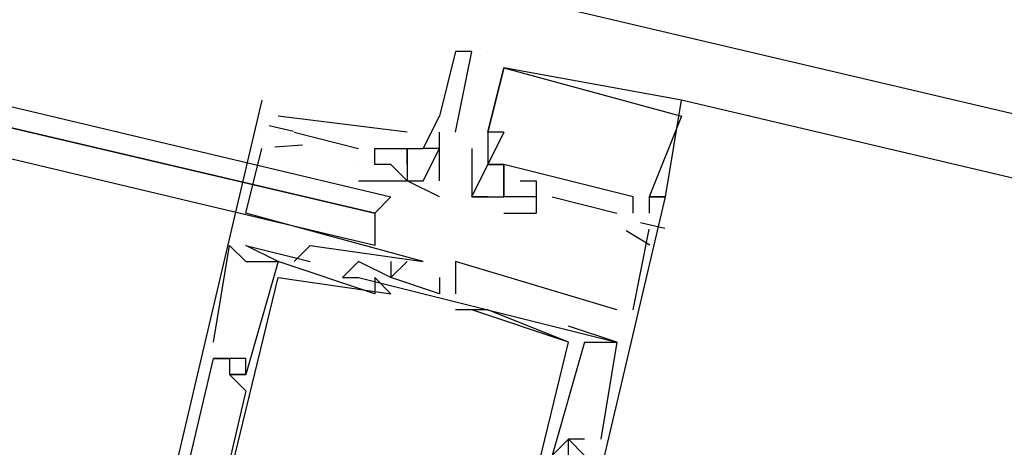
# Model space of a CAD drawing. Header units: feet. Extents: x -79 to 198, y -22 to 181.
# Tile 232 of 256: x 107.573 to 108.387, y 146.278 to 146.631. Entities that reach past the tile are written whole.
import ezdxf

# ---------------------------------------------------------------- set-up
doc = ezdxf.new("R2010")
doc.units = ezdxf.units.FT
doc.layers.add('A-LINEA', color=7, linetype='CONTINUOUS')

msp = doc.modelspace()

# ---------------------------------------------------------------- linework, layer by layer
at = {"layer": 'A-LINEA'}
for p, q in [((103.4267, 147.7244), (117.0533, 144.5111)), ((107.9333, 146.6044), (107.9333, 146.6044)), ((107.9467, 146.6044), (107.9467, 146.6044)), ((107.96, 146.6044), (107.96, 146.6044)), ((107.9733, 146.5911), (107.9733, 146.5911)), ((107.9733, 146.5911), (107.9733, 146.5911)), ((107.9733, 146.5911), (107.9733, 146.5911)), ((107.9733, 146.5911), (107.9733, 146.5911)), ((107.9733, 146.5911), (107.9733, 146.5911)), ((107.9733, 146.5911), (107.9733, 146.5911)), ((107.7733, 146.5644), (107.7733, 146.5644)), ((107.7733, 146.5644), (107.7733, 146.5644)), ((107.7733, 146.5644), (107.7733, 146.5644)), ((108.12, 146.5644), (108.12, 146.5644)), ((116.7067, 144.5378), (108.12, 146.5644)), ((108.12, 146.5644), (108.12, 146.5644)), ((108.12, 146.5644), (108.12, 146.5644)), ((107.7733, 146.5511), (107.7733, 146.5511)), ((107.7733, 146.5511), (107.7733, 146.5511)), ((107.7733, 146.5511), (107.7733, 146.5511)), ((107.7733, 146.5511), (107.7733, 146.5511)), ((107.7733, 146.5511), (107.7733, 146.5511)), ((107.7733, 146.5511), (107.7733, 146.5511)), ((107.8933, 146.5378), (107.7867, 146.5511)), ((107.7867, 146.5511), (107.7867, 146.5511)), ((107.8933, 146.5378), (107.7867, 146.5511)), ((107.7867, 146.5511), (107.7867, 146.5511)), ((107.8933, 146.5378), (107.7867, 146.5511)), ((107.7867, 146.5511), (107.7867, 146.5511)), ((107.92, 146.5511), (107.92, 146.5511)), ((107.92, 146.5511), (107.92, 146.5511)), ((108.12, 146.5511), (108.12, 146.5511)), ((108.12, 146.5511), (108.12, 146.5511)), ((108.12, 146.5511), (108.12, 146.5511)), ((107.7733, 146.5378), (107.7733, 146.5378)), ((107.7733, 146.5378), (107.7733, 146.5378)), ((107.7733, 146.5378), (107.7733, 146.5378)), ((107.7794, 146.5434), (107.7994, 146.5387)), ((107.7794, 146.5434), (107.7994, 146.5387)), ((107.7794, 146.5434), (107.7994, 146.5387)), ((107.7867, 146.5378), (107.7867, 146.5378)), ((107.7867, 146.5378), (107.7867, 146.5378)), ((107.7867, 146.5378), (107.7867, 146.5378)), ((107.8, 146.5378), (107.8533, 146.5244)), ((107.8, 146.5378), (107.8, 146.5378)), ((107.8, 146.5378), (107.8533, 146.5244)), ((107.8, 146.5378), (107.8, 146.5378)), ((107.8, 146.5378), (107.8533, 146.5244)), ((107.8, 146.5378), (107.8, 146.5378)), ((107.8933, 146.5378), (107.8933, 146.5378)), ((107.8933, 146.5378), (107.8933, 146.5378)), ((107.8933, 146.5378), (107.8933, 146.5378)), ((107.92, 146.5378), (107.92, 146.5378)), ((107.9333, 146.5378), (107.9333, 146.5378)), ((107.96, 146.5378), (107.96, 146.5378)), ((107.96, 146.5378), (107.96, 146.5378)), ((107.96, 146.5378), (107.96, 146.5378)), ((107.96, 146.5378), (107.96, 146.5378)), ((107.96, 146.5378), (107.96, 146.5378)), ((107.96, 146.5378), (107.96, 146.5378)), ((107.96, 146.5378), (107.96, 146.5378)), ((107.96, 146.5378), (107.96, 146.5378)), ((107.96, 146.5378), (107.96, 146.5378)), ((107.9733, 146.5378), (107.9733, 146.5378)), ((107.9733, 146.5378), (107.9733, 146.5378)), ((107.9733, 146.5378), (107.9733, 146.5378)), ((107.7733, 146.5244), (107.7733, 146.5244)), ((107.7733, 146.5244), (107.7733, 146.5244)), ((107.7733, 146.5244), (107.7733, 146.5244)), ((107.7842, 146.5257), (107.8069, 146.5273)), ((107.7842, 146.5257), (107.8069, 146.5273)), ((107.7842, 146.5257), (107.8069, 146.5273)), ((107.8, 146.5244), (107.8, 146.5244)), ((107.8, 146.5244), (107.8, 146.5244)), ((107.8, 146.5244), (107.8, 146.5244)), ((107.8533, 146.5244), (107.8533, 146.5244)), ((107.8533, 146.5244), (107.8533, 146.5244)), ((107.8533, 146.5244), (107.8533, 146.5244)), ((107.8667, 146.5244), (107.8667, 146.5244)), ((107.8667, 146.5244), (107.8667, 146.5244)), ((107.8667, 146.5244), (107.8667, 146.5244)), ((107.88, 146.5244), (107.88, 146.5244)), ((107.88, 146.5244), (107.88, 146.5244)), ((107.88, 146.5244), (107.88, 146.5244)), ((107.8933, 146.5244), (107.8933, 146.5244)), ((107.8933, 146.5244), (107.8933, 146.5244)), ((107.8933, 146.5244), (107.8933, 146.5244)), ((107.8933, 146.5244), (107.8933, 146.5244)), ((107.8933, 146.5244), (107.8933, 146.5244)), ((107.9067, 146.5244), (107.9067, 146.5244)), ((107.9067, 146.5244), (107.9067, 146.5244)), ((107.92, 146.5244), (107.92, 146.5244)), ((107.92, 146.5244), (107.92, 146.5244)), ((107.9467, 146.5244), (107.9467, 146.5244)), ((107.9467, 146.5244), (107.9467, 146.5244)), ((107.9467, 146.5244), (107.9467, 146.5244)), ((107.96, 146.5244), (107.96, 146.5244)), ((107.96, 146.5244), (107.96, 146.5244)), ((107.96, 146.5244), (107.96, 146.5244)), ((107.96, 146.5244), (107.96, 146.5244)), ((107.96, 146.5244), (107.96, 146.5244)), ((107.96, 146.5244), (107.96, 146.5244)), ((107.96, 146.5244), (107.96, 146.5244)), ((107.96, 146.5244), (107.96, 146.5244)), ((107.96, 146.5244), (107.96, 146.5244)), ((107.96, 146.5244), (107.96, 146.5244)), ((107.96, 146.5244), (107.96, 146.5244)), ((107.96, 146.5244), (107.96, 146.5244)), ((107.8533, 146.5111), (107.8533, 146.5111)), ((107.8533, 146.5111), (107.8533, 146.5111)), ((107.8533, 146.5111), (107.8533, 146.5111)), ((107.8533, 146.5111), (107.8533, 146.5111)), ((107.8533, 146.5111), (107.8533, 146.5111)), ((107.8533, 146.5111), (107.8533, 146.5111)), ((107.8667, 146.5111), (107.8667, 146.5111)), ((107.8667, 146.5111), (107.8667, 146.5111)), ((107.8667, 146.5111), (107.8667, 146.5111)), ((107.88, 146.5111), (107.88, 146.5111)), ((107.88, 146.5111), (107.88, 146.5111)), ((107.88, 146.5111), (107.88, 146.5111)), ((107.8933, 146.5111), (107.8933, 146.5111)), ((107.92, 146.5111), (107.92, 146.5111)), ((107.96, 146.5111), (107.96, 146.5111)), ((107.96, 146.5111), (107.96, 146.5111)), ((107.96, 146.5111), (107.96, 146.5111)), ((107.96, 146.5111), (107.96, 146.5111)), ((107.96, 146.5111), (107.96, 146.5111)), ((107.96, 146.5111), (107.96, 146.5111)), ((107.9733, 146.5111), (107.9733, 146.5111)), ((107.9733, 146.5111), (107.9733, 146.5111)), ((107.9733, 146.5111), (107.9733, 146.5111)), ((107.9733, 146.5111), (107.9733, 146.5111)), ((107.9733, 146.5111), (107.9733, 146.5111)), ((107.9733, 146.5111), (107.9733, 146.5111)), ((107.9733, 146.5111), (107.9733, 146.5111)), ((107.9733, 146.5111), (107.9733, 146.5111)), ((107.9733, 146.5111), (107.9733, 146.5111)), ((107.8533, 146.4978), (107.8533, 146.4978)), ((107.8533, 146.4978), (107.8533, 146.4978)), ((107.8533, 146.4978), (107.8533, 146.4978)), ((107.8933, 146.4978), (107.8933, 146.4978)), ((107.8933, 146.4978), (107.8933, 146.4978)), ((107.8933, 146.4978), (107.8933, 146.4978)), ((107.8933, 146.4978), (107.8933, 146.4978)), ((107.8933, 146.4978), (107.8933, 146.4978)), ((107.8933, 146.4978), (107.8933, 146.4978)), ((107.9067, 146.4978), (107.9067, 146.4978)), ((107.92, 146.4978), (107.92, 146.4978)), ((107.9467, 146.4978), (107.9467, 146.4978)), ((107.9467, 146.4978), (107.9467, 146.4978)), ((107.9467, 146.4978), (107.9467, 146.4978)), ((107.9733, 146.4978), (107.9733, 146.4978)), ((107.9733, 146.4978), (107.9733, 146.4978)), ((107.9733, 146.4978), (107.9733, 146.4978)), ((107.9733, 146.4978), (107.9733, 146.4978)), ((107.9733, 146.4978), (107.9733, 146.4978)), ((107.9733, 146.4978), (107.9733, 146.4978)), ((107.9867, 146.4978), (107.9867, 146.4978)), ((107.9867, 146.4978), (107.9867, 146.4978)), ((107.9867, 146.4978), (107.9867, 146.4978)), ((108, 146.4978), (108, 146.4978)), ((108, 146.4978), (108, 146.4978)), ((108, 146.4978), (108, 146.4978)), ((107.92, 146.4844), (107.92, 146.4844)), ((107.9467, 146.4844), (107.9467, 146.4844)), ((107.9467, 146.4844), (107.9467, 146.4844)), ((107.9467, 146.4844), (107.9467, 146.4844)), ((107.9467, 146.4844), (107.9467, 146.4844)), ((107.9467, 146.4844), (107.9467, 146.4844)), ((107.9467, 146.4844), (107.9467, 146.4844)), ((107.96, 146.4844), (107.96, 146.4844)), ((107.96, 146.4844), (107.96, 146.4844)), ((107.96, 146.4844), (107.96, 146.4844)), ((107.9733, 146.4844), (107.9733, 146.4844)), ((107.9733, 146.4844), (107.9733, 146.4844)), ((107.9733, 146.4844), (107.9733, 146.4844)), ((107.9733, 146.4844), (107.9733, 146.4844)), ((107.9733, 146.4844), (107.9733, 146.4844)), ((107.9733, 146.4844), (107.9733, 146.4844)), ((107.9733, 146.4844), (107.9733, 146.4844)), ((107.9733, 146.4844), (107.9733, 146.4844)), ((107.9733, 146.4844), (107.9733, 146.4844)), ((107.9867, 146.4844), (107.9867, 146.4844)), ((107.9867, 146.4844), (107.9867, 146.4844)), ((107.9867, 146.4844), (107.9867, 146.4844)), ((108, 146.4844), (108, 146.4711)), ((108, 146.4844), (108, 146.4844)), ((108, 146.4844), (108, 146.4844)), ((108, 146.4844), (108, 146.4711)), ((108, 146.4844), (108, 146.4844)), ((108, 146.4844), (108, 146.4844)), ((108, 146.4844), (108, 146.4711)), ((108, 146.4844), (108, 146.4844)), ((108, 146.4844), (108, 146.4844)), ((108.0133, 146.4844), (108.0667, 146.4711)), ((108.0133, 146.4844), (108.0133, 146.4844)), ((108.0133, 146.4844), (108.0667, 146.4711)), ((108.0133, 146.4844), (108.0133, 146.4844)), ((108.0133, 146.4844), (108.0667, 146.4711)), ((108.0133, 146.4844), (108.0133, 146.4844)), ((108.08, 146.4844), (108.08, 146.4844)), ((108.08, 146.4844), (108.08, 146.4844)), ((108.08, 146.4844), (108.08, 146.4844)), ((108.0933, 146.4844), (108.0933, 146.4844)), ((108.0933, 146.4844), (108.0933, 146.4844)), ((108.0933, 146.4844), (108.0933, 146.4844)), ((108.0933, 146.4844), (108.0933, 146.4844)), ((108.0933, 146.4844), (108.0933, 146.4844)), ((108.0933, 146.4844), (108.0933, 146.4844)), ((108.1067, 146.4844), (108.1067, 146.4844)), ((108.1067, 146.4844), (108.1067, 146.4844)), ((108.1067, 146.4844), (108.1067, 146.4844)), ((108.1067, 146.4844), (108.1067, 146.4844)), ((108.1067, 146.4844), (108.1067, 146.4844)), ((108.1067, 146.4844), (108.1067, 146.4844)), ((107.76, 146.4711), (107.76, 146.4711)), ((107.76, 146.4711), (107.76, 146.4711)), ((107.76, 146.4711), (107.76, 146.4711)), ((107.9733, 146.4711), (108, 146.4711)), ((107.9733, 146.4711), (107.9733, 146.4711)), ((107.9733, 146.4711), (108, 146.4711)), ((107.9733, 146.4711), (107.9733, 146.4711)), ((107.9733, 146.4711), (108, 146.4711)), ((107.9733, 146.4711), (107.9733, 146.4711)), ((108, 146.4711), (108, 146.4711)), ((108, 146.4711), (108, 146.4711)), ((108, 146.4711), (108, 146.4711)), ((108.0667, 146.4711), (108.0667, 146.4711)), ((108.0667, 146.4711), (108.0667, 146.4711)), ((108.0667, 146.4711), (108.0667, 146.4711)), ((108.08, 146.4711), (108.08, 146.4711)), ((108.08, 146.4711), (108.08, 146.4711)), ((108.08, 146.4711), (108.08, 146.4711)), ((108.0933, 146.4711), (108.0933, 146.4711)), ((108.0933, 146.4711), (108.0933, 146.4711)), ((108.0933, 146.4711), (108.0933, 146.4711)), ((108.0743, 146.4566), (108.0938, 146.445)), ((108.0743, 146.4566), (108.0938, 146.445)), ((108.0743, 146.4566), (108.0938, 146.445)), ((108.08, 146.4578), (108.08, 146.4578)), ((108.08, 146.3911), (108.0933, 146.4578)), ((108.08, 146.4578), (108.08, 146.4578)), ((108.08, 146.4578), (108.08, 146.4578)), ((108.08, 146.3911), (108.0933, 146.4578)), ((108.08, 146.4578), (108.08, 146.4578)), ((108.08, 146.4578), (108.08, 146.4578)), ((108.08, 146.3911), (108.0933, 146.4578)), ((108.08, 146.4578), (108.08, 146.4578)), ((108.0861, 146.4634), (108.1061, 146.4587)), ((108.0861, 146.4634), (108.1061, 146.4587)), ((108.0861, 146.4634), (108.1061, 146.4587)), ((108.0933, 146.4578), (108.0933, 146.4578)), ((108.0933, 146.4578), (108.0933, 146.4578)), ((108.0933, 146.4578), (108.0933, 146.4578)), ((107.7333, 146.3644), (107.7467, 146.4444)), ((107.7333, 146.3644), (107.7467, 146.4444)), ((107.7333, 146.3644), (107.7467, 146.4444)), ((107.7467, 146.4444), (107.76, 146.4311)), ((107.7467, 146.4444), (107.7467, 146.4444)), ((107.7467, 146.4444), (107.76, 146.4311)), ((107.7467, 146.4444), (107.7467, 146.4444)), ((107.7467, 146.4444), (107.76, 146.4311)), ((107.7467, 146.4444), (107.7467, 146.4444)), ((107.76, 146.4444), (107.8133, 146.4311)), ((107.76, 146.4444), (107.76, 146.4444)), ((107.76, 146.4444), (107.76, 146.4444)), ((107.76, 146.4444), (107.8133, 146.4311)), ((107.76, 146.4444), (107.76, 146.4444)), ((107.76, 146.4444), (107.76, 146.4444)), ((107.76, 146.4444), (107.8133, 146.4311)), ((107.76, 146.4444), (107.76, 146.4444)), ((107.76, 146.4444), (107.76, 146.4444)), ((107.8133, 146.4444), (107.8133, 146.4444)), ((107.8133, 146.4444), (107.8133, 146.4444)), ((107.8133, 146.4444), (107.8133, 146.4444)), ((107.76, 146.4311), (107.76, 146.4311)), ((107.76, 146.4311), (107.76, 146.4311)), ((107.76, 146.4311), (107.76, 146.4311)), ((107.7867, 146.4311), (107.7867, 146.4311)), ((107.7867, 146.4311), (107.7867, 146.4311)), ((107.7867, 146.4311), (107.7867, 146.4311)), ((107.7867, 146.4311), (107.7867, 146.4311)), ((107.7867, 146.4311), (107.7867, 146.4311)), ((107.7867, 146.4311), (107.7867, 146.4311)), ((107.8, 146.4311), (107.8, 146.4311)), ((107.8, 146.4311), (107.8, 146.4311)), ((107.8, 146.4311), (107.8, 146.4311)), ((107.8133, 146.4311), (107.8133, 146.4311)), ((107.8133, 146.4311), (107.8133, 146.4311)), ((107.8133, 146.4311), (107.8133, 146.4311)), ((107.8533, 146.4311), (107.8533, 146.4311)), ((107.8533, 146.4311), (107.8533, 146.4311)), ((107.8533, 146.4311), (107.8533, 146.4311)), ((107.88, 146.4311), (107.88, 146.4311)), ((107.88, 146.4311), (107.88, 146.4311)), ((107.88, 146.4311), (107.88, 146.4311)), ((107.8933, 146.4311), (107.8933, 146.4311)), ((107.8933, 146.4311), (107.8933, 146.4311)), ((107.8933, 146.4311), (107.8933, 146.4311)), ((107.9067, 146.4311), (107.9067, 146.4311)), ((107.9067, 146.4311), (107.9067, 146.4311)), ((107.9067, 146.4311), (107.9067, 146.4311)), ((107.9333, 146.4311), (107.9333, 146.4311)), ((107.9333, 146.4311), (107.9333, 146.4311)), ((107.9333, 146.4311), (107.9333, 146.4311)), ((107.7867, 146.4178), (107.7867, 146.4178)), ((107.7867, 146.4178), (107.7867, 146.4178)), ((107.7867, 146.4178), (107.7867, 146.4178)), ((107.84, 146.4178), (107.84, 146.4178)), ((107.84, 146.4178), (107.84, 146.4178)), ((107.84, 146.4178), (107.84, 146.4178)), ((107.8533, 146.4178), (107.8533, 146.4178)), ((107.8533, 146.4178), (107.8533, 146.4178)), ((107.8533, 146.4178), (107.8533, 146.4178)), ((107.8667, 146.4178), (107.8667, 146.4178)), ((107.8667, 146.4178), (107.8667, 146.4178)), ((107.8667, 146.4178), (107.8667, 146.4178)), ((107.88, 146.4178), (107.88, 146.4178)), ((107.88, 146.4178), (107.88, 146.4178)), ((107.88, 146.4178), (107.88, 146.4178)), ((107.88, 146.4178), (107.88, 146.4178)), ((107.88, 146.4178), (107.88, 146.4178)), ((107.88, 146.4178), (107.88, 146.4178)), ((107.92, 146.4178), (107.92, 146.4178)), ((107.92, 146.4178), (107.92, 146.4178)), ((107.92, 146.4178), (107.92, 146.4178)), ((107.9333, 146.4178), (107.9333, 146.4178)), ((107.9333, 146.4178), (107.9333, 146.4178)), ((107.9333, 146.4178), (107.9333, 146.4178)), ((107.9333, 146.4178), (107.9333, 146.4178)), ((107.9333, 146.4178), (107.9333, 146.4178)), ((107.9333, 146.4178), (107.9333, 146.4178)), ((107.9333, 146.4178), (107.9333, 146.4178)), ((107.9333, 146.4178), (107.9333, 146.4178)), ((107.9333, 146.4178), (107.9333, 146.4178)), ((107.8667, 146.4044), (107.8667, 146.4044)), ((107.8667, 146.4044), (107.8667, 146.4044)), ((107.8667, 146.4044), (107.8667, 146.4044)), ((107.88, 146.4044), (107.88, 146.4044)), ((107.88, 146.4044), (107.88, 146.4044)), ((107.88, 146.4044), (107.88, 146.4044)), ((107.92, 146.4044), (107.92, 146.4044)), ((107.92, 146.4044), (107.92, 146.4044)), ((107.92, 146.4044), (107.92, 146.4044)), ((107.9333, 146.4044), (107.9333, 146.4044)), ((107.9333, 146.4044), (107.9333, 146.4044)), ((107.9333, 146.4044), (107.9333, 146.4044)), ((107.9333, 146.4044), (107.9333, 146.4044)), ((107.9333, 146.4044), (107.9333, 146.4044)), ((107.9333, 146.4044), (107.9333, 146.4044)), ((107.9333, 146.3911), (107.9333, 146.3911)), ((107.9333, 146.3911), (107.9333, 146.3911)), ((107.9333, 146.3911), (107.9333, 146.3911)), ((107.9467, 146.3911), (107.9467, 146.3911)), ((107.9467, 146.3911), (107.9467, 146.3911)), ((107.9467, 146.3911), (107.9467, 146.3911)), ((107.9467, 146.3911), (107.9467, 146.3911)), ((107.9467, 146.3911), (107.9467, 146.3911)), ((107.9467, 146.3911), (107.9467, 146.3911)), ((107.9467, 146.3911), (107.9467, 146.3911)), ((107.9467, 146.3911), (107.9467, 146.3911)), ((107.9467, 146.3911), (107.9467, 146.3911)), ((107.96, 146.3911), (107.96, 146.3911)), ((107.96, 146.3911), (107.96, 146.3911)), ((107.96, 146.3911), (107.96, 146.3911)), ((107.96, 146.3911), (107.96, 146.3911)), ((107.96, 146.3911), (107.96, 146.3911)), ((107.96, 146.3911), (107.96, 146.3911)), ((108.0667, 146.3911), (108.0667, 146.3911)), ((108.0667, 146.3911), (108.0667, 146.3911)), ((108.0667, 146.3911), (108.0667, 146.3911)), ((108.08, 146.3911), (108.08, 146.3911)), ((108.08, 146.3911), (108.08, 146.3911)), ((108.08, 146.3911), (108.08, 146.3911)), ((108.0267, 146.3778), (108.0267, 146.3778)), ((108.0267, 146.3778), (108.0267, 146.3778)), ((108.0267, 146.3778), (108.0267, 146.3778)), ((107.7333, 146.3644), (107.7333, 146.3644)), ((107.7333, 146.3644), (107.7333, 146.3644)), ((107.7333, 146.3644), (107.7333, 146.3644)), ((108.0267, 146.3644), (108.0267, 146.3644)), ((108.0267, 146.3644), (108.0267, 146.3644)), ((108.0267, 146.3644), (108.0267, 146.3644)), ((108.0267, 146.3644), (108.0267, 146.3644)), ((108.0267, 146.3644), (108.0267, 146.3644)), ((108.0267, 146.3644), (108.0267, 146.3644)), ((108.04, 146.3644), (108.04, 146.3644)), ((108.04, 146.3644), (108.04, 146.3644)), ((108.04, 146.3644), (108.04, 146.3644)), ((108.0667, 146.3644), (108.0667, 146.3644)), ((108.0667, 146.3644), (108.0667, 146.3644)), ((108.0667, 146.3644), (108.0667, 146.3644)), ((108.0667, 146.3644), (108.0667, 146.3644)), ((108.0667, 146.3644), (108.0667, 146.3644)), ((108.0667, 146.3644), (108.0667, 146.3644)), ((107.7333, 146.3511), (107.7333, 146.3511)), ((107.7333, 146.3511), (107.7333, 146.3511)), ((107.7333, 146.3511), (107.7333, 146.3511)), ((107.7333, 146.3511), (107.7333, 146.3511)), ((107.7333, 146.3511), (107.7333, 146.3511)), ((107.7333, 146.3511), (107.7333, 146.3511)), ((107.7467, 146.3511), (107.7467, 146.3511)), ((107.7467, 146.3511), (107.7467, 146.3511)), ((107.7467, 146.3511), (107.7467, 146.3511)), ((107.7467, 146.3511), (107.7467, 146.3511)), ((107.7467, 146.3511), (107.7467, 146.3511)), ((107.7467, 146.3511), (107.7467, 146.3511)), ((107.76, 146.3511), (107.76, 146.3511)), ((107.76, 146.3511), (107.76, 146.3511)), ((107.76, 146.3511), (107.76, 146.3511)), ((107.7467, 146.3378), (107.7467, 146.3378)), ((107.7467, 146.3378), (107.7467, 146.3378)), ((107.7467, 146.3378), (107.7467, 146.3378)), ((107.7467, 146.3378), (107.7467, 146.3378)), ((107.7467, 146.3378), (107.7467, 146.3378)), ((107.7467, 146.3378), (107.7467, 146.3378)), ((107.7467, 146.3378), (107.7467, 146.3378)), ((107.7467, 146.3378), (107.7467, 146.3378)), ((107.7467, 146.3378), (107.7467, 146.3378)), ((107.76, 146.3378), (107.76, 146.3378)), ((107.76, 146.3378), (107.76, 146.3378)), ((107.76, 146.3378), (107.76, 146.3378)), ((107.76, 146.3378), (107.76, 146.3378)), ((107.76, 146.3378), (107.76, 146.3378)), ((107.76, 146.3378), (107.76, 146.3378)), ((107.76, 146.3244), (107.76, 146.3244)), ((107.76, 146.3244), (107.76, 146.3244)), ((107.76, 146.3244), (107.76, 146.3244)), ((108.0267, 146.2844), (108.0267, 146.2844)), ((108.0267, 146.2844), (108.0267, 146.2844)), ((108.0267, 146.2844), (108.0267, 146.2844)), ((108.0267, 146.2844), (108.0267, 146.2844)), ((108.0267, 146.2844), (108.0267, 146.2844)), ((108.0267, 146.2844), (108.0267, 146.2844)), ((108.0267, 146.2844), (108.0267, 146.2844)), ((108.0267, 146.2844), (108.0267, 146.2844)), ((108.0267, 146.2844), (108.0267, 146.2844)), ((108.04, 146.2844), (108.04, 146.2844)), ((108.04, 146.2844), (108.04, 146.2844)), ((108.04, 146.2844), (108.04, 146.2844)), ((108.0533, 146.2844), (108.0533, 146.2844)), ((108.0533, 146.2844), (108.0533, 146.2844)), ((108.0533, 146.2844), (108.0533, 146.2844))]:
    msp.add_line(p, q, dxfattribs=at)
for points in [[(103.56, 147.5111), (107.88, 146.4844), (107.8667, 146.4711), (103.5467, 147.4844), (103.5467, 147.4978), (103.5467, 147.5111), (103.56, 147.5111)], [(103.5467, 147.4844), (107.8667, 146.4711), (107.8667, 146.4578), (107.8667, 146.4444), (103.5467, 147.4711), (103.5467, 147.4844)], [(107.9333, 146.5378), (107.9467, 146.6044), (107.9333, 146.6044), (107.9333, 146.6044), (107.92, 146.5511), (107.92, 146.5511), (107.92, 146.5511), (107.92, 146.5511)], [(107.9733, 146.5378), (107.96, 146.5378), (107.96, 146.5378), (107.96, 146.5378), (107.9733, 146.5911), (107.9733, 146.5911), (108.12, 146.5511), (108.12, 146.5511), (108.0933, 146.4844), (108.1067, 146.4844), (108.12, 146.5644), (108.12, 146.5644), (107.9733, 146.5911), (107.96, 146.5378), (107.96, 146.5244), (107.96, 146.5111)], [(107.9733, 146.5378), (107.96, 146.5378), (107.96, 146.5378), (107.96, 146.5378), (107.9733, 146.5911), (107.9733, 146.5911), (108.12, 146.5511), (108.12, 146.5511), (108.0933, 146.4844), (108.1067, 146.4844), (108.12, 146.5644), (108.12, 146.5644), (107.9733, 146.5911), (107.96, 146.5378), (107.96, 146.5244), (107.96, 146.5111)], [(107.9733, 146.5378), (107.96, 146.5378), (107.96, 146.5378), (107.96, 146.5378), (107.9733, 146.5911), (107.9733, 146.5911), (108.12, 146.5511), (108.12, 146.5511), (108.0933, 146.4844), (108.1067, 146.4844), (108.12, 146.5644), (108.12, 146.5644), (107.9733, 146.5911), (107.96, 146.5378), (107.96, 146.5244), (107.96, 146.5111)], [(107.7733, 146.5644), (107.6133, 145.8844), (107.76, 145.8444), (107.7733, 145.8578)], [(107.7733, 146.5644), (107.6133, 145.8844), (107.76, 145.8444), (107.7733, 145.8578)], [(107.7733, 146.5644), (107.6133, 145.8844), (107.76, 145.8444), (107.7733, 145.8578)], [(107.8933, 146.5244), (107.8933, 146.4978), (107.9067, 146.4978), (107.92, 146.5244), (107.9067, 146.5244), (107.92, 146.5511)], [(107.92, 146.4978), (107.92, 146.5111), (107.92, 146.5244), (107.92, 146.5378)], [(107.9733, 146.5378), (107.96, 146.5111), (107.96, 146.5111)], [(107.9733, 146.5378), (107.96, 146.5111), (107.96, 146.5111)], [(107.9733, 146.5378), (107.96, 146.5111), (107.96, 146.5111)], [(107.8, 146.4311), (107.8133, 146.4444), (107.9067, 146.4311), (107.76, 146.4711), (107.7733, 146.5244)], [(107.8, 146.4311), (107.8133, 146.4444), (107.9067, 146.4311), (107.76, 146.4711), (107.7733, 146.5244)], [(107.8, 146.4311), (107.8133, 146.4444), (107.9067, 146.4311), (107.76, 146.4711), (107.7733, 146.5244)], [(107.8533, 146.4978), (107.8933, 146.4978), (107.88, 146.5111), (107.8667, 146.5111), (107.8667, 146.5244), (107.88, 146.5244), (107.8933, 146.5244)], [(107.8533, 146.4978), (107.8933, 146.4978), (107.88, 146.5111), (107.8667, 146.5111), (107.8667, 146.5244), (107.88, 146.5244), (107.8933, 146.5244)], [(107.8533, 146.4978), (107.8933, 146.4978), (107.88, 146.5111), (107.8667, 146.5111), (107.8667, 146.5244), (107.88, 146.5244), (107.8933, 146.5244)], [(107.8933, 146.5111), (107.8933, 146.5244), (107.8933, 146.5244), (107.9067, 146.5244), (107.9067, 146.5244)], [(107.9467, 146.5244), (107.9467, 146.4978), (107.9467, 146.4844), (107.9733, 146.4844), (107.9733, 146.4844), (107.9733, 146.4844), (107.9733, 146.4844), (107.9733, 146.4978), (107.9733, 146.4978), (107.9733, 146.5111), (107.96, 146.5111)], [(107.9467, 146.5244), (107.9467, 146.4978), (107.9467, 146.4844), (107.9733, 146.4844), (107.9733, 146.4844), (107.9733, 146.4844), (107.9733, 146.4844), (107.9733, 146.4978), (107.9733, 146.4978), (107.9733, 146.5111), (107.96, 146.5111)], [(107.9467, 146.5244), (107.9467, 146.4978), (107.9467, 146.4844), (107.9733, 146.4844), (107.9733, 146.4844), (107.9733, 146.4844), (107.9733, 146.4844), (107.9733, 146.4978), (107.9733, 146.4978), (107.9733, 146.5111), (107.96, 146.5111)], [(107.96, 146.4844), (107.9467, 146.4844), (107.96, 146.5111), (107.9733, 146.5111), (107.9733, 146.4844)], [(107.96, 146.4844), (107.9467, 146.4844), (107.96, 146.5111), (107.9733, 146.5111), (107.9733, 146.4844)], [(107.96, 146.4844), (107.9467, 146.4844), (107.96, 146.5111), (107.9733, 146.5111), (107.9733, 146.4844)], [(108.08, 146.4711), (108.08, 146.4844), (107.9733, 146.5111), (107.9733, 146.4978)], [(108.08, 146.4711), (108.08, 146.4844), (107.9733, 146.5111), (107.9733, 146.4978)], [(108.08, 146.4711), (108.08, 146.4844), (107.9733, 146.5111), (107.9733, 146.4978)], [(107.92, 146.4844), (107.8933, 146.4978), (107.8933, 146.4978), (107.8933, 146.4978), (107.8933, 146.4978)], [(107.9867, 146.4978), (108, 146.4978), (108, 146.4844), (107.9867, 146.4844), (107.9733, 146.4844)], [(107.9867, 146.4978), (108, 146.4978), (108, 146.4844), (107.9867, 146.4844), (107.9733, 146.4844)], [(107.9867, 146.4978), (108, 146.4978), (108, 146.4844), (107.9867, 146.4844), (107.9733, 146.4844)], [(107.7333, 145.8978), (107.72, 145.8978), (107.72, 145.8844), (107.8, 145.8578), (107.7867, 145.8444), (107.9467, 145.8044), (108.1067, 146.4844), (108.0933, 146.4844), (108.0933, 146.4711)], [(107.7333, 145.8978), (107.72, 145.8978), (107.72, 145.8844), (107.8, 145.8578), (107.7867, 145.8444), (107.9467, 145.8044), (108.1067, 146.4844), (108.0933, 146.4844), (108.0933, 146.4711)], [(107.7333, 145.8978), (107.72, 145.8978), (107.72, 145.8844), (107.8, 145.8578), (107.7867, 145.8444), (107.9467, 145.8044), (108.1067, 146.4844), (108.0933, 146.4844), (108.0933, 146.4711)], [(107.6267, 145.8978), (107.64, 145.8978), (107.6533, 145.9244), (107.7467, 145.8978), (107.76, 145.8978), (107.6667, 145.9244), (107.7867, 146.4178), (107.88, 146.4044), (107.88, 146.4044), (107.8667, 146.4178), (107.8667, 146.4044), (107.7867, 146.4311), (107.76, 146.4444)], [(107.6267, 145.8978), (107.64, 145.8978), (107.6533, 145.9244), (107.7467, 145.8978), (107.76, 145.8978), (107.6667, 145.9244), (107.7867, 146.4178), (107.88, 146.4044), (107.88, 146.4044), (107.8667, 146.4178), (107.8667, 146.4044), (107.7867, 146.4311), (107.76, 146.4444)], [(107.6267, 145.8978), (107.64, 145.8978), (107.6533, 145.9244), (107.7467, 145.8978), (107.76, 145.8978), (107.6667, 145.9244), (107.7867, 146.4178), (107.88, 146.4044), (107.88, 146.4044), (107.8667, 146.4178), (107.8667, 146.4044), (107.7867, 146.4311), (107.76, 146.4444)], [(107.76, 146.4311), (107.7867, 146.4311), (107.76, 146.3378), (107.7467, 146.3378)], [(107.76, 146.4311), (107.7867, 146.4311), (107.76, 146.3378), (107.7467, 146.3378)], [(107.76, 146.4311), (107.7867, 146.4311), (107.76, 146.3378), (107.7467, 146.3378)], [(107.88, 146.4311), (107.88, 146.4178), (107.8533, 146.4311), (107.84, 146.4178), (107.8533, 146.4178), (108.0667, 146.3644), (108.0533, 146.2844)], [(107.88, 146.4311), (107.88, 146.4178), (107.8533, 146.4311), (107.84, 146.4178), (107.8533, 146.4178), (108.0667, 146.3644), (108.0533, 146.2844)], [(107.88, 146.4311), (107.88, 146.4178), (107.8533, 146.4311), (107.84, 146.4178), (107.8533, 146.4178), (108.0667, 146.3644), (108.0533, 146.2844)], [(107.92, 146.4178), (107.92, 146.4044), (107.88, 146.4178), (107.8933, 146.4311)], [(107.92, 146.4178), (107.92, 146.4044), (107.88, 146.4178), (107.8933, 146.4311)], [(107.92, 146.4178), (107.92, 146.4044), (107.88, 146.4178), (107.8933, 146.4311)], [(108.0667, 146.3911), (107.9333, 146.4311), (107.9333, 146.4178), (107.9333, 146.4044)], [(108.0667, 146.3911), (107.9333, 146.4311), (107.9333, 146.4178), (107.9333, 146.4044)], [(108.0667, 146.3911), (107.9333, 146.4311), (107.9333, 146.4178), (107.9333, 146.4044)], [(107.8267, 145.8844), (107.8267, 145.8711), (107.8267, 145.8844), (107.9067, 145.8711), (108.0267, 146.3644), (107.9467, 146.3911), (107.9467, 146.3911)], [(107.8267, 145.8844), (107.8267, 145.8711), (107.8267, 145.8844), (107.9067, 145.8711), (108.0267, 146.3644), (107.9467, 146.3911), (107.9467, 146.3911)], [(107.8267, 145.8844), (107.8267, 145.8711), (107.8267, 145.8844), (107.9067, 145.8711), (108.0267, 146.3644), (107.9467, 146.3911), (107.9467, 146.3911)], [(108.0267, 146.3644), (107.96, 146.3911), (107.9467, 146.3911), (107.9333, 146.3911)], [(108.0267, 146.3644), (107.96, 146.3911), (107.9467, 146.3911), (107.9333, 146.3911)], [(108.0267, 146.3644), (107.96, 146.3911), (107.9467, 146.3911), (107.9333, 146.3911)], [(108.04, 146.3644), (108.0667, 146.3644), (108.0267, 146.3778)], [(108.04, 146.3644), (108.0667, 146.3644), (108.0267, 146.3778)], [(108.04, 146.3644), (108.0667, 146.3644), (108.0267, 146.3778)], [(108.04, 146.3644), (108.0133, 146.2711), (108.0267, 146.2711), (108.0267, 146.2844)], [(108.04, 146.3644), (108.0133, 146.2711), (108.0267, 146.2711), (108.0267, 146.2844)], [(108.04, 146.3644), (108.0133, 146.2711), (108.0267, 146.2711), (108.0267, 146.2844)], [(107.6267, 145.8978), (107.7333, 146.3511), (107.7467, 146.3511)], [(107.7467, 146.3511), (107.7467, 146.3511), (107.7467, 146.3378), (107.76, 146.3244), (107.6667, 145.9244), (107.64, 145.9244), (107.64, 145.8978), (107.6267, 145.9111)], [(107.6267, 145.8978), (107.7333, 146.3511), (107.7467, 146.3511)], [(107.7467, 146.3511), (107.7467, 146.3511), (107.7467, 146.3378), (107.76, 146.3244), (107.6667, 145.9244), (107.64, 145.9244), (107.64, 145.8978), (107.6267, 145.9111)], [(107.6267, 145.8978), (107.7333, 146.3511), (107.7467, 146.3511)], [(107.7467, 146.3511), (107.7467, 146.3511), (107.7467, 146.3378), (107.76, 146.3244), (107.6667, 145.9244), (107.64, 145.9244), (107.64, 145.8978), (107.6267, 145.9111)], [(107.7467, 146.3378), (107.76, 146.3378), (107.76, 146.3511), (107.7333, 146.3511)], [(107.7467, 146.3378), (107.76, 146.3378), (107.76, 146.3511), (107.7333, 146.3511)], [(107.7467, 146.3378), (107.76, 146.3378), (107.76, 146.3511), (107.7333, 146.3511)], [(108.04, 146.2844), (108.0267, 146.2844), (108.0133, 146.2711), (108.0267, 146.2711), (108.0267, 146.2844), (108.04, 146.2711), (107.9333, 145.8311), (107.92, 145.8311), (107.92, 145.8444), (107.9067, 145.8311), (107.8133, 145.8578), (107.8133, 145.8711), (107.7333, 145.8844)], [(108.04, 146.2844), (108.0267, 146.2844), (108.0133, 146.2711), (108.0267, 146.2711), (108.0267, 146.2844), (108.04, 146.2711), (107.9333, 145.8311), (107.92, 145.8311), (107.92, 145.8444), (107.9067, 145.8311), (107.8133, 145.8578), (107.8133, 145.8711), (107.7333, 145.8844)], [(108.04, 146.2844), (108.0267, 146.2844), (108.0133, 146.2711), (108.0267, 146.2711), (108.0267, 146.2844), (108.04, 146.2711), (107.9333, 145.8311), (107.92, 145.8311), (107.92, 145.8444), (107.9067, 145.8311), (107.8133, 145.8578), (107.8133, 145.8711), (107.7333, 145.8844)]]:
    msp.add_lwpolyline(points, dxfattribs=at)

doc.saveas('drawing.dxf')
